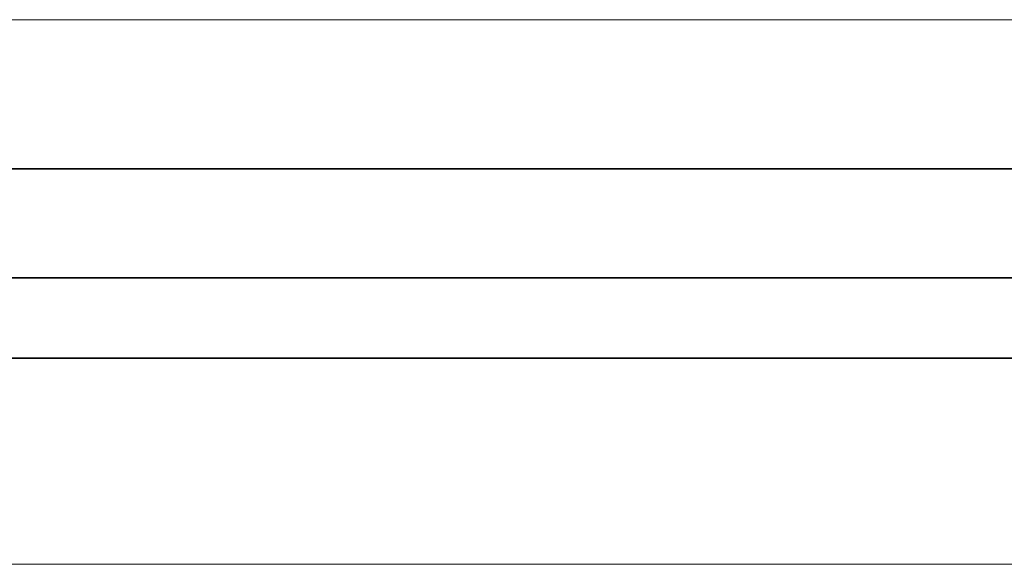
# Model space of a CAD drawing. Extents: x -133 to 627, y -127 to 467.
# Tile 110 of 256: x 74.69 to 85.55, y -26.42 to -20.42. Entities that reach past the tile are written whole.
import ezdxf
from ezdxf.lldxf.tags import DXFTag

# ---------------------------------------------------------------- set-up
doc = ezdxf.new("R2010")
doc.units = 0
doc.layers.get('0').update_dxf_attribs({"lineweight": 35})
doc.layers.add('5_OG-BESTAND', color=7, linetype='Continuous', lineweight=25)
doc.layers.add('5_OG-SCHRAFF-FILL', color=7, linetype='Continuous', lineweight=25)
doc.layers.add('A_Aussenwand', color=3, linetype='Continuous', lineweight=35, true_color=0x00ff00)
doc.layers.add('A_Dach', color=1, linetype='Continuous', lineweight=35, true_color=0xff0000)
tags = doc.linetypes.add('VERDECKT2_S2', pattern=[0.0027, 0.002, -0.0007]).pattern_tags.tags
tags[6:7] = [DXFTag(74, 4), DXFTag(75, 0), DXFTag(340, '0'), DXFTag(46, 1.0), DXFTag(50, 0.0), DXFTag(44, 0.0), DXFTag(45, 0.0)]
tags[4:5] = [DXFTag(74, 4), DXFTag(75, 0), DXFTag(340, '0'), DXFTag(46, 1.0), DXFTag(50, 0.0), DXFTag(44, 0.0), DXFTag(45, 0.0)]

# ---------------------------------------------------------------- blocks, each defined once
blk = doc.blocks.new('Referenz-A06HSSHCNL', base_point=(-102.577, -104.976))
at = {"layer": '5_OG-BESTAND', "color": 0, "linetype": 'VERDECKT2_S2', "lineweight": 18, "ltscale": 0.18}
for p, q in [((-26.269, -22.065), (84.927, -22.065)), ((-11.143, -22.065), (84.927, -22.065)), ((104.741, -22.065), (-11.143, -22.065)), ((104.741, -24.152), (-26.269, -24.152))]:
    blk.add_line(p, q, dxfattribs=at)
at = {"layer": '5_OG-SCHRAFF-FILL', "color": 0, "lineweight": 13}
for p, q in [((52.09, -20.42), (114.432, -20.42)), ((56.668, -26.42), (114.432, -26.42))]:
    blk.add_line(p, q, dxfattribs=at)
blk = doc.blocks.new('Referenz-A06HSSHFNL', base_point=(-34.996, -50.92))
at = {"layer": 'A_Aussenwand', "color": 0, "linetype": 'Continuous', "ltscale": 0.35}
for p, q in [((104.742, -22.063), (29.791, -22.063)), ((104.742, -24.15), (29.791, -24.15))]:
    blk.add_line(p, q, dxfattribs=at)
at = {"layer": 'A_Dach', "color": 0, "linetype": 'ByBlock', "ltscale": 0.35}
blk.add_line((55.645, -23.264), (115.003, -23.264), dxfattribs=at)

msp = doc.modelspace()

# ---------------------------------------------------------------- block references
at = {"color": 251, "lineweight": 25, "ltscale": 0.25, "true_color": 0x585858}
for name, p in [('Referenz-A06HSSHCNL', (-102.577, -104.976)), ('Referenz-A06HSSHFNL', (-34.996, -50.92))]:
    msp.add_blockref(name, p, dxfattribs=at)

doc.saveas('drawing.dxf')
